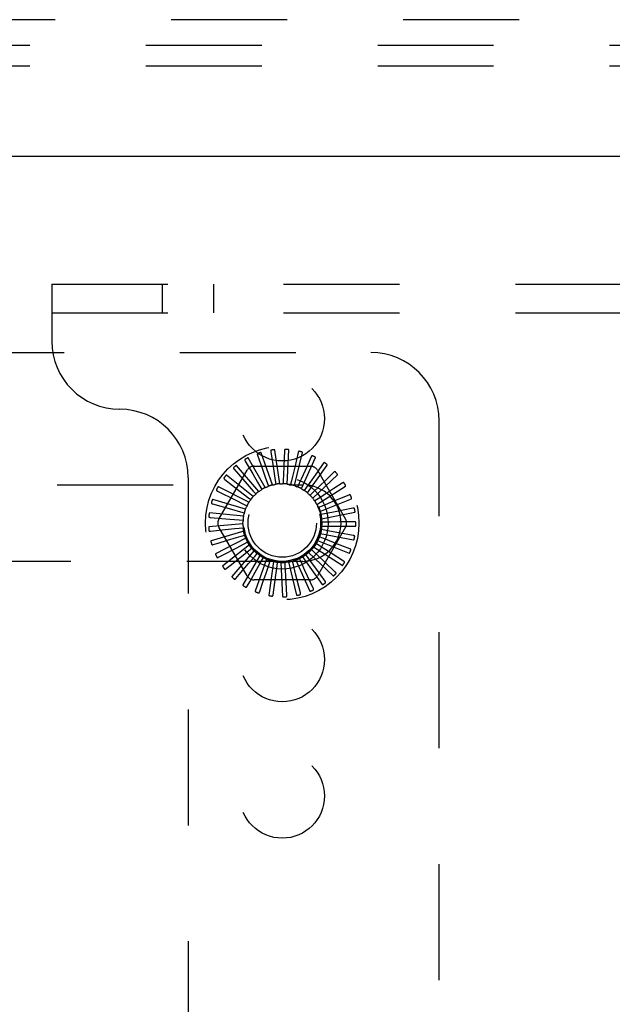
# Model space of a CAD drawing. Header units: inches. Extents: x 0 to 77.3, y 0 to 50.
# Tile 41 of 56: x 57.1 to 59.3, y 42.1 to 45.7. Entities that reach past the tile are written whole.
import ezdxf

# ---------------------------------------------------------------- set-up
doc = ezdxf.new("R2010")
doc.units = ezdxf.units.IN
doc.header["$LTSCALE"] = 4.25
doc.header["$MEASUREMENT"] = 0
doc.linetypes.add('HIDDEN', pattern=[0.2, 0.1, -0.1])
doc.layers.add('DEFAULT_2', color=8, linetype='HIDDEN')
doc.layers.add('FRONT_COVER', color=7, linetype='CONTINUOUS')

msp = doc.modelspace()

# ---------------------------------------------------------------- linework, layer by layer
at = {"layer": 'DEFAULT_2', "color": 8, "linetype": 'HIDDEN'}
for p, q in [((74.999909, 45.615287), (55.149909, 45.615287)), ((74.999909, 45.540287), (55.149909, 45.540287)), ((57.229909, 44.740287), (57.229909, 44.532287)), ((57.229909, 44.740287), (72.919909, 44.740287)), ((57.636159, 44.636287), (57.636159, 44.740287)), ((57.823659, 44.636287), (57.823659, 44.740287)), ((57.229909, 44.636287), (72.919909, 44.636287)), ((55.149909, 44.490287), (58.399909, 44.490287)), ((58.649909, 40.490287), (58.649909, 44.240287)), ((58.012909, 43.995535), (57.950424, 44.103761)), ((57.98428, 44.113875), (58.002503, 44.062409)), ((58.038679, 44.004914), (57.997805, 44.12301)), ((58.032963, 44.126534), (58.041117, 44.07255)), ((58.065758, 44.009248), (58.047973, 44.132945)), ((58.083162, 44.129751), (58.080952, 44.0752)), ((58.093168, 44.008378), (58.099114, 44.133205)), ((58.119918, 44.002337), (58.149381, 44.123783)), ((58.133063, 44.12341), (58.120569, 44.070263)), ((58.145042, 43.991342), (58.196956, 44.105018)), ((58.180862, 44.10774), (58.158536, 44.057917)), ((57.98938, 43.981447), (57.907543, 44.075892)), ((57.938872, 44.092231), (57.966506, 44.045144)), ((57.971467, 44.073621), (58.178351, 44.073621)), ((58.16763, 43.975791), (58.240119, 44.077588)), ((58.224832, 44.083306), (58.20373, 44.053218)), ((57.729909, 44.032287), (57.729909, 40.698287)), ((57.842766, 43.879871), (57.946208, 44.059037)), ((57.968942, 43.963162), (57.87071, 44.040412)), ((57.898381, 44.062384), (57.945978, 44.008231)), ((58.20373, 44.053218), (58.183427, 44.024284)), ((58.186868, 43.956247), (58.277312, 44.042485)), ((58.20361, 44.059037), (58.307052, 43.879871)), ((58.263383, 44.050993), (58.236968, 44.025443)), ((55.549909, 44.005787), (58.149909, 44.005787)), ((57.952334, 43.941339), (57.841257, 43.998603)), ((57.86427, 44.025414), (57.921256, 43.981248)), ((57.945978, 44.008231), (57.968409, 43.982687)), ((57.992552, 44.000721), (57.999749, 43.988411)), ((58.019671, 44.013859), (58.024409, 44.00041)), ((58.048787, 44.021628), (58.050894, 44.007525)), ((58.078847, 44.023746), (58.078246, 44.0095)), ((58.108764, 44.020138), (58.105478, 44.006262)), ((58.137458, 44.010932), (58.131606, 43.997929)), ((58.163891, 43.996463), (58.155684, 43.984802)), ((58.183427, 44.024284), (58.163891, 43.996463)), ((58.211556, 44.000873), (58.187108, 43.977252)), ((58.202059, 43.933414), (58.307189, 44.000978)), ((58.236968, 44.025443), (58.211556, 44.000873)), ((58.295122, 44.011968), (58.264349, 43.991879)), ((57.837773, 43.982657), (57.902087, 43.950073)), ((57.921256, 43.981248), (57.948116, 43.96041)), ((57.948116, 43.96041), (57.959373, 43.951657)), ((57.968409, 43.982687), (57.977806, 43.971962)), ((58.187108, 43.977252), (58.176842, 43.967356)), ((58.234747, 43.972562), (58.20627, 43.953995)), ((58.264349, 43.991879), (58.234747, 43.972562)), ((58.318902, 43.967642), (58.284883, 43.953739)), ((57.819845, 43.935658), (57.889164, 43.915834)), ((57.940156, 43.916767), (57.82025, 43.951974)), ((57.902087, 43.950073), (57.932405, 43.934695)), ((57.932405, 43.934695), (57.945115, 43.928231)), ((58.20627, 43.953995), (58.194317, 43.94622)), ((58.220684, 43.927532), (58.207476, 43.922159)), ((58.212654, 43.90812), (58.328671, 43.954566)), ((58.25216, 43.940374), (58.220684, 43.927532)), ((58.284883, 43.953739), (58.25216, 43.940374)), ((57.932849, 43.890334), (57.808446, 43.902213)), ((57.811137, 43.886115), (57.882955, 43.879768)), ((57.889164, 43.915834), (57.921845, 43.906472)), ((57.921845, 43.906472), (57.935548, 43.90253)), ((58.22983, 43.898819), (58.215843, 43.896043)), ((58.218271, 43.881278), (58.340981, 43.904928)), ((58.263167, 43.905472), (58.22983, 43.898819)), ((58.333864, 43.919616), (58.263167, 43.905472)), ((57.930676, 43.862997), (57.806273, 43.851118)), ((57.946208, 43.671537), (57.842766, 43.850704)), ((57.882955, 43.879768), (57.916816, 43.87676)), ((57.916816, 43.87676), (57.931018, 43.875483)), ((58.307052, 43.850704), (58.20361, 43.671537)), ((58.218706, 43.853857), (58.343675, 43.853857)), ((58.233376, 43.868894), (58.219117, 43.868815)), ((58.339466, 43.869627), (58.284871, 43.869238)), ((57.811962, 43.835819), (57.866273, 43.841396)), ((57.933716, 43.835742), (57.813809, 43.800534)), ((57.917502, 43.846634), (57.931689, 43.848067)), ((57.923877, 43.817181), (57.937536, 43.821274)), ((58.223365, 43.809739), (58.210098, 43.814966)), ((58.213945, 43.82685), (58.336655, 43.803199)), ((58.231195, 43.838838), (58.217179, 43.84146)), ((58.335506, 43.819481), (58.281825, 43.829431)), ((57.822291, 43.786589), (57.840052, 43.791943)), ((57.941859, 43.809555), (57.830782, 43.752291)), ((57.840052, 43.791943), (57.874565, 43.802343)), ((57.954811, 43.785382), (57.856579, 43.708131)), ((57.905598, 43.773691), (57.93571, 43.789468)), ((57.93571, 43.789468), (57.948348, 43.796071)), ((57.95066, 43.793552), (57.950779, 43.793311)), ((58.1897, 43.777929), (58.29483, 43.710366)), ((58.21017, 43.782647), (58.198132, 43.790291)), ((58.204158, 43.801232), (58.320175, 43.754785)), ((58.322128, 43.77099), (58.2713, 43.79092)), ((57.84175, 43.740203), (57.858176, 43.748822)), ((57.858176, 43.748822), (57.905598, 43.773691)), ((57.884134, 43.70991), (57.925992, 43.743304)), ((57.972103, 43.764097), (57.890266, 43.669652)), ((57.925992, 43.743304), (57.952575, 43.764494)), ((57.993111, 43.74647), (57.930627, 43.638244)), ((57.951768, 43.717326), (57.973861, 43.743164)), ((57.952575, 43.764494), (57.963735, 43.77337)), ((57.973861, 43.743164), (57.983139, 43.753992)), ((58.149009, 43.741523), (58.221498, 43.639726)), ((58.169767, 43.738296), (58.161432, 43.749865)), ((58.171092, 43.757783), (58.261537, 43.671545)), ((58.192086, 43.758542), (58.181712, 43.768326)), ((58.299815, 43.725908), (58.253677, 43.755097)), ((58.149909, 43.724787), (55.549909, 43.724787)), ((57.869635, 43.698338), (57.884134, 43.70991)), ((57.916987, 43.676613), (57.951768, 43.717326)), ((58.017076, 43.733137), (57.976203, 43.615041)), ((57.981996, 43.696695), (57.998799, 43.726247)), ((57.998799, 43.726247), (58.00586, 43.738635)), ((58.015581, 43.682158), (58.026487, 43.714356)), ((58.043131, 43.72458), (58.025346, 43.600883)), ((58.026487, 43.714356), (58.031077, 43.727857)), ((58.051311, 43.674239), (58.055926, 43.70792)), ((58.055926, 43.70792), (58.057878, 43.722045)), ((58.070334, 43.721109), (58.07628, 43.596281)), ((58.086051, 43.707171), (58.085295, 43.72141)), ((58.087893, 43.673226), (58.086051, 43.707171)), ((58.097703, 43.722848), (58.127165, 43.601402)), ((58.115774, 43.712137), (58.112336, 43.725976)), ((58.124006, 43.679154), (58.115774, 43.712137)), ((58.124247, 43.729736), (58.176161, 43.61606)), ((58.144019, 43.722639), (58.138024, 43.735577)), ((58.158345, 43.691809), (58.144019, 43.722639)), ((58.269373, 43.685863), (58.229592, 43.723256)), ((57.90494, 43.662506), (57.916987, 43.676613)), ((57.955548, 43.650136), (57.981996, 43.696695)), ((58.004253, 43.648676), (58.015581, 43.682158)), ((58.041554, 43.602805), (58.051311, 43.674239)), ((58.091832, 43.601236), (58.087893, 43.673226)), ((58.141498, 43.609211), (58.124006, 43.679154)), ((58.188757, 43.62644), (58.158345, 43.691809)), ((58.231902, 43.652303), (58.199918, 43.696549)), ((57.946389, 43.634004), (57.955548, 43.650136)), ((58.178351, 43.656954), (57.971467, 43.656954)), ((57.992482, 43.613861), (58.004253, 43.648676))]:
    msp.add_line(p, q, dxfattribs=at)
for points in [[(57.950424, 44.103761), (57.950311, 44.103892), (57.950173, 44.103989), (57.950007, 44.104049), (57.949821, 44.104081), (57.949624, 44.10409), (57.949416, 44.10408), (57.949203, 44.104055), (57.948981, 44.104015), (57.948753, 44.103963), (57.948518, 44.1039), (57.948276, 44.103826), (57.948029, 44.103743), (57.947777, 44.103651), (57.947519, 44.103549), (57.947254, 44.103439), (57.946981, 44.103319), (57.9467, 44.103188), (57.946409, 44.103047), (57.946109, 44.102893), (57.9458, 44.102727)], [(57.984961, 44.12015), (57.984542, 44.119954), (57.984193, 44.1197), (57.983915, 44.119382), (57.983704, 44.119017), (57.983561, 44.118617), (57.983478, 44.118183), (57.983448, 44.117716), (57.983466, 44.117221), (57.983526, 44.116704), (57.983623, 44.116166), (57.983749, 44.115614), (57.983903, 44.115046), (57.984079, 44.114467), (57.98428, 44.113875)], [(57.997805, 44.12301), (57.997719, 44.12316), (57.997602, 44.123281), (57.99745, 44.123372), (57.997274, 44.123439), (57.997082, 44.123485), (57.996876, 44.123515), (57.996661, 44.12353), (57.996437, 44.123533), (57.996202, 44.123525), (57.99596, 44.123508), (57.995709, 44.123481), (57.99545, 44.123446), (57.995185, 44.123403), (57.994912, 44.123352), (57.994631, 44.123294), (57.994341, 44.123228), (57.994034, 44.123151), (57.993728, 44.123069), (57.993435, 44.122985), (57.993151, 44.122896)], [(58.034819, 44.132567), (58.034371, 44.132454), (58.033981, 44.132271), (58.033647, 44.132011), (58.033371, 44.131692), (58.033155, 44.131327), (58.032991, 44.130916), (58.032873, 44.130463), (58.032797, 44.129974), (58.032759, 44.129454), (58.032752, 44.128909), (58.032771, 44.128342), (58.032815, 44.127756), (58.032878, 44.127154), (58.032963, 44.126534)], [(58.047973, 44.132945), (58.047917, 44.133108), (58.047824, 44.13325), (58.047693, 44.133367), (58.047532, 44.133466), (58.047353, 44.133548), (58.047156, 44.133616), (58.046948, 44.133672), (58.046728, 44.133717), (58.046497, 44.133754), (58.046255, 44.133783), (58.046003, 44.133804), (58.045743, 44.133818), (58.045475, 44.133826), (58.045197, 44.133828), (58.04491, 44.133824), (58.044612, 44.133814), (58.044302, 44.133798), (58.04398, 44.133774), (58.043644, 44.133743), (58.043295, 44.133704)], [(58.086128, 44.135324), (58.085666, 44.135298), (58.085247, 44.135191), (58.084871, 44.135), (58.084539, 44.134739), (58.084258, 44.134421), (58.084019, 44.134049), (58.083818, 44.133626), (58.083651, 44.13316), (58.083514, 44.132658), (58.083404, 44.132123), (58.083316, 44.131563), (58.083248, 44.130979), (58.083196, 44.130376), (58.083162, 44.129751)], [(58.099114, 44.133205), (58.09909, 44.133377), (58.099026, 44.133533), (58.098919, 44.133674), (58.09878, 44.133801), (58.098619, 44.133915), (58.098439, 44.134019), (58.098245, 44.134113), (58.098038, 44.134199), (58.097818, 44.134279), (58.097586, 44.134353), (58.097343, 44.134422), (58.09709, 44.134485), (58.096828, 44.134544), (58.096556, 44.134598), (58.096273, 44.134649), (58.095979, 44.134695), (58.095672, 44.134738), (58.095351, 44.134776), (58.095013, 44.134809), (58.094658, 44.134837)], [(58.137029, 44.128321), (58.136571, 44.128383), (58.13614, 44.128357), (58.135734, 44.128241), (58.135359, 44.128047), (58.135023, 44.127788), (58.134718, 44.127468), (58.13444, 44.127091), (58.134188, 44.126665), (58.133959, 44.126197), (58.13375, 44.125693), (58.133557, 44.12516), (58.13338, 44.124599), (58.133215, 44.124017), (58.133063, 44.12341)], [(58.149381, 44.123783), (58.149389, 44.123956), (58.149356, 44.124121), (58.149278, 44.12428), (58.149165, 44.124431), (58.149029, 44.124574), (58.148872, 44.12471), (58.148699, 44.124839), (58.148512, 44.124963), (58.148311, 44.125083), (58.148097, 44.125199), (58.147872, 44.125313), (58.147635, 44.125423), (58.147389, 44.12553), (58.147132, 44.125635), (58.146864, 44.125738), (58.146584, 44.125839), (58.146285, 44.12594), (58.145982, 44.126037), (58.145692, 44.126124), (58.145408, 44.126202)], [(58.185686, 44.111811), (58.185248, 44.111958), (58.18482, 44.112015), (58.184399, 44.111978), (58.183994, 44.111858), (58.183615, 44.111668), (58.183255, 44.111411), (58.182911, 44.111093), (58.182583, 44.110723), (58.182269, 44.110307), (58.181968, 44.109852), (58.181679, 44.109364), (58.181398, 44.108848), (58.181126, 44.108307), (58.180862, 44.10774)], [(58.196956, 44.105018), (58.196997, 44.105186), (58.196995, 44.105354), (58.196948, 44.105525), (58.196867, 44.105694), (58.19676, 44.105861), (58.196631, 44.106024), (58.196486, 44.106183), (58.196326, 44.10634), (58.196151, 44.106497), (58.195963, 44.106651), (58.195763, 44.106805), (58.195552, 44.106958), (58.19533, 44.10711), (58.195098, 44.107262), (58.194854, 44.107414), (58.194598, 44.107566), (58.194329, 44.10772), (58.194045, 44.107874), (58.193746, 44.108029), (58.193432, 44.108185)], [(57.896681, 44.068463), (57.896365, 44.068126), (57.896136, 44.06776), (57.895995, 44.067362), (57.895936, 44.066944), (57.895951, 44.06652), (57.896036, 44.066086), (57.896182, 44.065641), (57.896382, 44.065189), (57.89663, 44.064731), (57.896919, 44.064268), (57.897242, 44.063802), (57.897596, 44.063332), (57.897975, 44.06286), (57.898381, 44.062384)], [(57.907543, 44.075892), (57.907407, 44.075999), (57.907253, 44.076069), (57.907078, 44.076097), (57.90689, 44.076093), (57.906694, 44.076065), (57.906492, 44.076015), (57.906287, 44.07595), (57.906077, 44.075869), (57.905863, 44.075775), (57.905644, 44.075668), (57.905421, 44.07555), (57.905194, 44.075422), (57.904964, 44.075283), (57.904729, 44.075135), (57.90449, 44.074976), (57.904245, 44.074807), (57.903994, 44.074626), (57.903735, 44.074432), (57.903468, 44.074222), (57.903192, 44.073999)], [(57.938354, 44.098522), (57.937979, 44.09825), (57.937685, 44.097934), (57.937471, 44.09757), (57.937334, 44.097171), (57.937269, 44.096751), (57.93727, 44.096309), (57.937329, 44.095845), (57.93744, 44.095362), (57.937597, 44.094865), (57.937793, 44.094356), (57.938022, 44.093838), (57.938281, 44.09331), (57.938563, 44.092774), (57.938872, 44.092231)], [(58.041117, 44.07255), (58.046284, 44.03827), (58.048787, 44.021628)], [(58.080952, 44.0752), (58.079538, 44.040561), (58.078847, 44.023746)], [(58.120569, 44.070263), (58.112625, 44.036517), (58.108764, 44.020138)], [(58.230339, 44.086391), (58.229937, 44.086619), (58.229527, 44.086756), (58.229107, 44.086798), (58.228687, 44.086758), (58.228279, 44.086642), (58.227876, 44.086458), (58.227479, 44.086212), (58.227086, 44.08591), (58.226699, 44.085561), (58.226318, 44.085171), (58.225941, 44.084747), (58.225568, 44.084293), (58.225198, 44.083813), (58.224832, 44.083306)], [(58.240119, 44.077588), (58.240191, 44.077745), (58.240222, 44.077911), (58.240208, 44.078087), (58.24016, 44.078269), (58.240087, 44.078453), (58.239991, 44.078637), (58.239879, 44.078821), (58.239751, 44.079006), (58.239609, 44.079192), (58.239454, 44.07938), (58.239287, 44.079569), (58.239108, 44.079759), (58.23892, 44.07995), (58.23872, 44.080143), (58.238509, 44.080338), (58.238287, 44.080536), (58.238047, 44.080741), (58.237802, 44.080944), (58.237563, 44.081133), (58.237327, 44.081313)], [(57.861451, 44.031062), (57.861204, 44.030671), (57.861048, 44.030268), (57.860986, 44.029851), (57.861006, 44.029429), (57.861102, 44.029016), (57.861267, 44.028605), (57.861494, 44.028196), (57.861777, 44.02779), (57.862107, 44.027387), (57.862479, 44.026987), (57.862884, 44.026591), (57.86332, 44.026197), (57.863781, 44.025804), (57.86427, 44.025414)], [(57.87071, 44.040412), (57.870556, 44.040492), (57.870392, 44.04053), (57.870215, 44.040525), (57.870031, 44.040485), (57.869844, 44.040421), (57.869655, 44.040334), (57.869466, 44.040231), (57.869276, 44.040112), (57.869083, 44.039979), (57.868888, 44.039833), (57.868691, 44.039675), (57.868493, 44.039506), (57.868293, 44.039326), (57.868091, 44.039136), (57.867886, 44.038935), (57.867677, 44.038722), (57.867461, 44.038492), (57.867247, 44.038257), (57.867048, 44.038029), (57.866858, 44.037802)], [(57.966506, 44.045144), (57.984043, 44.015239), (57.992552, 44.000721)], [(58.002503, 44.062409), (58.014064, 44.029726), (58.019671, 44.013859)], [(58.158536, 44.057917), (58.144349, 44.026285), (58.137458, 44.010932)], [(58.269374, 44.052981), (58.269022, 44.05328), (58.268646, 44.053492), (58.268242, 44.053613), (58.267822, 44.053653), (58.267399, 44.053617), (58.266969, 44.053512), (58.266532, 44.053345), (58.266089, 44.053123), (58.265644, 44.052854), (58.265195, 44.052543), (58.264745, 44.052198), (58.264293, 44.051823), (58.263839, 44.051422), (58.263383, 44.050993)], [(58.277312, 44.042485), (58.277412, 44.042626), (58.277474, 44.042783), (58.277494, 44.042959), (58.277481, 44.043146), (58.277444, 44.04334), (58.277385, 44.04354), (58.27731, 44.043742), (58.277219, 44.043947), (58.277115, 44.044157), (58.276998, 44.044371), (58.276869, 44.044588), (58.27673, 44.044808), (58.276581, 44.045032), (58.276421, 44.045259), (58.276252, 44.04549), (58.27607, 44.045727), (58.275878, 44.04597), (58.275672, 44.046219), (58.275451, 44.046474), (58.275216, 44.046737)], [(57.841257, 43.998603), (57.841091, 43.998651), (57.840923, 43.998658), (57.84075, 43.998619), (57.840577, 43.998546), (57.840406, 43.998447), (57.840237, 43.998326), (57.84007, 43.998189), (57.839906, 43.998036), (57.839742, 43.997869), (57.839578, 43.997689), (57.839415, 43.997497), (57.839252, 43.997293), (57.83909, 43.997079), (57.838927, 43.996854), (57.838764, 43.996618), (57.838599, 43.996369), (57.838433, 43.996107), (57.838265, 43.995831), (57.838096, 43.99554), (57.837925, 43.995232)], [(58.012909, 43.995535), (58.015001, 43.996299), (58.017103, 43.997031), (58.019212, 43.99773), (58.02133, 43.998397)], [(58.024409, 44.00041), (58.023983, 43.999958), (58.023518, 43.99955), (58.023009, 43.999183), (58.022469, 43.998865), (58.021911, 43.998604), (58.02133, 43.998397)], [(58.038679, 44.004914), (58.040878, 44.005269), (58.04308, 44.00559), (58.045284, 44.005877), (58.04749, 44.006131)], [(58.050894, 44.007525), (58.05039, 44.007162), (58.049856, 44.006849), (58.049287, 44.006585), (58.048696, 44.006375), (58.048099, 44.006225), (58.04749, 44.006131)], [(58.065758, 44.009248), (58.067985, 44.00918), (58.070208, 44.009078), (58.072426, 44.008943), (58.07464, 44.008775)], [(58.078246, 44.0095), (58.077683, 44.009238), (58.077099, 44.009032), (58.07649, 44.008881), (58.075871, 44.008787), (58.075256, 44.008751), (58.07464, 44.008775)], [(58.093168, 44.008378), (58.095342, 44.00789), (58.097505, 44.00737), (58.099658, 44.006817), (58.1018, 44.006233)], [(58.105478, 44.006262), (58.104876, 44.006112), (58.104264, 44.00602), (58.103637, 44.005987), (58.103011, 44.006011), (58.102401, 44.006093), (58.1018, 44.006233)], [(58.119918, 44.002337), (58.12196, 44.001446), (58.123986, 44.000526), (58.125995, 43.999576), (58.127988, 43.998596)], [(58.131606, 43.997929), (58.130985, 43.997896), (58.130367, 43.997921), (58.129746, 43.998007), (58.129135, 43.99815), (58.128552, 43.998346), (58.127988, 43.998596)], [(58.301382, 44.012785), (58.301093, 44.013146), (58.300763, 44.013426), (58.300389, 44.013621), (58.299984, 44.01374), (58.299562, 44.013785), (58.29912, 44.013763), (58.298659, 44.013682), (58.298183, 44.013548), (58.297694, 44.013367), (58.297194, 44.013147), (58.296687, 44.012894), (58.296172, 44.012611), (58.295651, 44.012303), (58.295122, 44.011968)], [(58.307189, 44.000978), (58.307314, 44.001097), (58.307405, 44.00124), (58.307457, 44.001408), (58.30748, 44.001595), (58.30748, 44.001793), (58.30746, 44.002), (58.307425, 44.002212), (58.307374, 44.002431), (58.307312, 44.002657), (58.307237, 44.002889), (58.307153, 44.003126), (58.307057, 44.003369), (58.306953, 44.003617), (58.30684, 44.00387), (58.306717, 44.00413), (58.306584, 44.004396), (58.30644, 44.004671), (58.306285, 44.004954), (58.306116, 44.005248), (58.305934, 44.005552)], [(57.833935, 43.987669), (57.833767, 43.987238), (57.83369, 43.986814), (57.833708, 43.986392), (57.833807, 43.985982), (57.83398, 43.985594), (57.834219, 43.985222), (57.83452, 43.984863), (57.834874, 43.984518), (57.835275, 43.984185), (57.835716, 43.983862), (57.836188, 43.98355), (57.836691, 43.983245), (57.837219, 43.982948), (57.837773, 43.982657)], [(57.968942, 43.963162), (57.970601, 43.964649), (57.972279, 43.96611), (57.973978, 43.967543), (57.975696, 43.968949)], [(57.977806, 43.971962), (57.977579, 43.971384), (57.977299, 43.970832), (57.976962, 43.970302), (57.976579, 43.969807), (57.976159, 43.969357), (57.975697, 43.968949)], [(57.98938, 43.981447), (57.99129, 43.982594), (57.993215, 43.98371), (57.995154, 43.984796), (57.997107, 43.985851)], [(57.999749, 43.988411), (57.999417, 43.987886), (57.999037, 43.987398), (57.998607, 43.986941), (57.998137, 43.986527), (57.997638, 43.986165), (57.997107, 43.985851)], [(58.145042, 43.991342), (58.146878, 43.990081), (58.148693, 43.988794), (58.150487, 43.987481), (58.152258, 43.986142)], [(58.155684, 43.984802), (58.155068, 43.984887), (58.154466, 43.985029), (58.153872, 43.985231), (58.1533, 43.985486), (58.152764, 43.985789), (58.152258, 43.986142)], [(58.16763, 43.975791), (58.169195, 43.974205), (58.170734, 43.972598), (58.172246, 43.970969), (58.173732, 43.96932)], [(58.176842, 43.967356), (58.176254, 43.967555), (58.17569, 43.967809), (58.175145, 43.968119), (58.174631, 43.968479), (58.174162, 43.968877), (58.173732, 43.96932)], [(58.325203, 43.96726), (58.324988, 43.967669), (58.324717, 43.968005), (58.324387, 43.968268), (58.324011, 43.968461), (58.323605, 43.968585), (58.323168, 43.968648), (58.3227, 43.968655), (58.322206, 43.968614), (58.321692, 43.968529), (58.32116, 43.968407), (58.320614, 43.968255), (58.320055, 43.968074), (58.319485, 43.96787), (58.318902, 43.967642)], [(58.328671, 43.954566), (58.328817, 43.95466), (58.328932, 43.954783), (58.329016, 43.954938), (58.329074, 43.955117), (58.329111, 43.955311), (58.329131, 43.955519), (58.329136, 43.955734), (58.329128, 43.955958), (58.329109, 43.956192), (58.32908, 43.956434), (58.329042, 43.956683), (58.328994, 43.95694), (58.328939, 43.957202), (58.328875, 43.957472), (58.328804, 43.957751), (58.328724, 43.958038), (58.328633, 43.95834), (58.328536, 43.958642), (58.328438, 43.958929), (58.328337, 43.959207)], [(57.815129, 43.939853), (57.815046, 43.939398), (57.81505, 43.938967), (57.815147, 43.938555), (57.815323, 43.938172), (57.815566, 43.937824), (57.815871, 43.937504), (57.816234, 43.937208), (57.816648, 43.936936), (57.817104, 43.936685), (57.817598, 43.936452), (57.818121, 43.936234), (57.818672, 43.936031), (57.819247, 43.935838), (57.819845, 43.935658)], [(57.82025, 43.951974), (57.820077, 43.951991), (57.81991, 43.951966), (57.819748, 43.951895), (57.819592, 43.95179), (57.819443, 43.951661), (57.8193, 43.95151), (57.819162, 43.951344), (57.81903, 43.951163), (57.8189, 43.950968), (57.818774, 43.95076), (57.81865, 43.95054), (57.818528, 43.950309), (57.818409, 43.950068), (57.818292, 43.949816), (57.818177, 43.949554), (57.818063, 43.949278), (57.817947, 43.948985), (57.817836, 43.948687), (57.817735, 43.9484), (57.817643, 43.948118)], [(57.940156, 43.916767), (57.941143, 43.918764), (57.942159, 43.920744), (57.943203, 43.922706), (57.944276, 43.92465)], [(57.945115, 43.928231), (57.945119, 43.92761), (57.945064, 43.926994), (57.944948, 43.926377), (57.944777, 43.925774), (57.944553, 43.9252), (57.944276, 43.92465)], [(57.952334, 43.941339), (57.953681, 43.943113), (57.955053, 43.944865), (57.95645, 43.946593), (57.957871, 43.948299)], [(57.959373, 43.951657), (57.959259, 43.951047), (57.959088, 43.950452), (57.958858, 43.949868), (57.958576, 43.949309), (57.958248, 43.948788), (57.957871, 43.948299)], [(58.186868, 43.956247), (58.188103, 43.954395), (58.189309, 43.952527), (58.190486, 43.950641), (58.191634, 43.948737)], [(58.194317, 43.94622), (58.193777, 43.946527), (58.193271, 43.946883), (58.192794, 43.947291), (58.192358, 43.947741), (58.191973, 43.948222), (58.191635, 43.948737)], [(58.202059, 43.933414), (58.202922, 43.93136), (58.203753, 43.929297), (58.204552, 43.927223), (58.205318, 43.925139)], [(58.207476, 43.922159), (58.207004, 43.922563), (58.206574, 43.923008), (58.206183, 43.9235), (58.20584, 43.924024), (58.205553, 43.924568), (58.205318, 43.925139)], [(57.805712, 43.889343), (57.805716, 43.88888), (57.805802, 43.888456), (57.805975, 43.888071), (57.806221, 43.887728), (57.806525, 43.887432), (57.806885, 43.887175), (57.807298, 43.886954), (57.807755, 43.886765), (57.808251, 43.886605), (57.80878, 43.886469), (57.809335, 43.886355), (57.809915, 43.886259), (57.810515, 43.886179), (57.811137, 43.886115)], [(57.808446, 43.902213), (57.808274, 43.902197), (57.808115, 43.902141), (57.807969, 43.902041), (57.807835, 43.901908), (57.807713, 43.901753), (57.807601, 43.901578), (57.807498, 43.901389), (57.807402, 43.901185), (57.807311, 43.900969), (57.807227, 43.900741), (57.807146, 43.900502), (57.807071, 43.900252), (57.807, 43.899993), (57.806933, 43.899724), (57.806869, 43.899444), (57.806809, 43.899152), (57.806751, 43.898847), (57.806698, 43.898529), (57.80665, 43.898196), (57.806605, 43.897848)], [(57.932849, 43.890334), (57.93344, 43.892482), (57.934063, 43.894619), (57.934717, 43.896743), (57.935403, 43.898854)], [(57.935548, 43.90253), (57.93567, 43.901921), (57.935732, 43.901305), (57.935736, 43.900678), (57.935681, 43.900054), (57.93557, 43.899448), (57.935403, 43.898855)], [(58.212654, 43.90812), (58.213113, 43.90594), (58.213538, 43.903756), (58.21393, 43.901568), (58.214288, 43.899377)], [(58.215843, 43.896043), (58.215456, 43.896529), (58.215118, 43.897048), (58.214828, 43.897604), (58.21459, 43.898183), (58.214411, 43.898773), (58.214288, 43.899377)], [(58.339978, 43.918049), (58.339844, 43.918491), (58.339642, 43.918873), (58.339368, 43.919193), (58.339036, 43.919454), (58.33866, 43.919652), (58.338242, 43.919797), (58.337784, 43.919893), (58.337292, 43.919945), (58.336771, 43.919959), (58.336226, 43.91994), (58.335661, 43.919894), (58.335077, 43.919822), (58.334479, 43.91973), (58.333864, 43.919616)], [(58.340981, 43.904928), (58.341142, 43.904992), (58.341279, 43.905091), (58.34139, 43.905228), (58.341481, 43.905393), (58.341555, 43.905576), (58.341613, 43.905776), (58.341659, 43.905987), (58.341694, 43.906209), (58.34172, 43.906441), (58.341737, 43.906684), (58.341746, 43.906936), (58.341748, 43.907197), (58.341743, 43.907466), (58.341732, 43.907743), (58.341714, 43.90803), (58.34169, 43.908327), (58.341659, 43.908635), (58.34162, 43.908956), (58.341573, 43.909289), (58.341517, 43.909636)], [(57.806273, 43.851118), (57.806108, 43.85107), (57.805962, 43.850985), (57.805838, 43.850859), (57.805732, 43.850704), (57.805642, 43.850529), (57.805564, 43.850336), (57.805499, 43.850131), (57.805443, 43.849914), (57.805395, 43.849685), (57.805355, 43.849446), (57.805321, 43.849196), (57.805295, 43.848937), (57.805274, 43.84867), (57.805258, 43.848394), (57.805249, 43.848108), (57.805245, 43.847811), (57.805246, 43.847497), (57.805254, 43.84718), (57.805267, 43.846869), (57.805287, 43.846562)], [(57.930676, 43.862997), (57.93085, 43.865218), (57.931057, 43.867433), (57.931297, 43.869643), (57.931571, 43.871846)], [(57.931018, 43.875483), (57.931253, 43.874907), (57.931431, 43.874315), (57.931553, 43.873699), (57.931618, 43.873076), (57.931624, 43.872461), (57.931571, 43.871846)], [(58.218706, 43.853857), (58.218322, 43.851662), (58.217905, 43.849477), (58.217456, 43.8473), (58.216974, 43.845133)], [(58.218271, 43.881278), (58.218309, 43.87905), (58.218313, 43.876825), (58.218284, 43.874603), (58.218221, 43.872383)], [(58.219117, 43.868815), (58.218829, 43.869366), (58.218595, 43.869939), (58.218415, 43.87054), (58.218291, 43.871154), (58.218227, 43.871766), (58.218221, 43.872383)], [(58.284871, 43.869238), (58.250204, 43.869003), (58.233376, 43.868894)], [(58.345173, 43.86693), (58.345125, 43.86739), (58.344999, 43.867803), (58.34479, 43.86817), (58.344514, 43.868489), (58.344183, 43.868755), (58.343799, 43.868975), (58.343368, 43.869156), (58.342894, 43.869301), (58.342386, 43.869414), (58.341847, 43.869498), (58.341283, 43.869559), (58.340697, 43.869599), (58.340091, 43.869622), (58.339466, 43.869627)], [(58.343675, 43.853857), (58.343845, 43.853889), (58.343997, 43.85396), (58.344133, 43.854074), (58.344253, 43.854218), (58.34436, 43.854383), (58.344455, 43.854568), (58.34454, 43.854765), (58.344616, 43.854976), (58.344685, 43.855199), (58.344748, 43.855433), (58.344805, 43.855679), (58.344856, 43.855934), (58.344903, 43.856197), (58.344944, 43.856471), (58.344981, 43.856755), (58.345013, 43.85705), (58.345041, 43.857364), (58.345064, 43.857679), (58.34508, 43.857974), (58.345089, 43.858256)], [(57.806024, 43.83796), (57.806116, 43.837508), (57.80628, 43.837109), (57.806524, 43.836764), (57.806829, 43.836472), (57.807184, 43.836239), (57.807586, 43.836056), (57.808033, 43.835917), (57.808518, 43.835818), (57.809035, 43.835754), (57.80958, 43.835721), (57.810147, 43.835714), (57.810735, 43.83573), (57.811339, 43.835764), (57.811962, 43.835819)], [(57.866273, 43.841396), (57.90076, 43.844925), (57.917502, 43.846634)], [(57.874565, 43.802343), (57.907761, 43.812335), (57.923877, 43.817181)], [(57.931689, 43.848067), (57.932028, 43.847547), (57.932315, 43.846998), (57.932551, 43.846417), (57.932733, 43.845818), (57.932855, 43.845214), (57.93292, 43.844601)], [(57.933716, 43.835742), (57.933466, 43.837956), (57.93325, 43.84017), (57.933068, 43.842385), (57.93292, 43.844601)], [(57.937536, 43.821274), (57.937968, 43.820827), (57.938353, 43.820343), (57.938695, 43.819817), (57.938987, 43.819262), (57.939221, 43.818693), (57.939401, 43.818103)], [(57.941859, 43.809555), (57.941195, 43.811681), (57.940564, 43.813815), (57.939966, 43.815956), (57.939401, 43.818103)], [(58.210098, 43.814966), (58.210035, 43.815584), (58.210032, 43.816203), (58.210088, 43.816828), (58.210201, 43.817444), (58.210369, 43.818036), (58.210593, 43.818611)], [(58.213945, 43.82685), (58.213152, 43.824768), (58.212329, 43.8227), (58.211476, 43.820648), (58.210593, 43.818611)], [(58.217179, 43.84146), (58.217, 43.842055), (58.216879, 43.842662), (58.216816, 43.843286), (58.216811, 43.843913), (58.216863, 43.844526), (58.216974, 43.845133)], [(58.281825, 43.829431), (58.24774, 43.835761), (58.231195, 43.838838)], [(58.3406, 43.815753), (58.34064, 43.816213), (58.340595, 43.816643), (58.340459, 43.817043), (58.340247, 43.817408), (58.339973, 43.817731), (58.339638, 43.818021), (58.339249, 43.81828), (58.338811, 43.818512), (58.338333, 43.818719), (58.33782, 43.818904), (58.337278, 43.81907), (58.33671, 43.819221), (58.33612, 43.819358), (58.335506, 43.819481)], [(57.813809, 43.800534), (57.813655, 43.800455), (57.813528, 43.800343), (57.81343, 43.800196), (57.813356, 43.800024), (57.8133, 43.799834), (57.813261, 43.79963), (57.813235, 43.799416), (57.813222, 43.799192), (57.813218, 43.798957), (57.813224, 43.798714), (57.813239, 43.798462), (57.813262, 43.798202), (57.813292, 43.797935), (57.813329, 43.79766), (57.813374, 43.797377), (57.813427, 43.797083), (57.813489, 43.796774), (57.813556, 43.796464), (57.813627, 43.796168), (57.813701, 43.795881)], [(57.816055, 43.787569), (57.81623, 43.787141), (57.816468, 43.78678), (57.816772, 43.786487), (57.817127, 43.786259), (57.817519, 43.786097), (57.817949, 43.785993), (57.818414, 43.785941), (57.818909, 43.785936), (57.819429, 43.785971), (57.81997, 43.786042), (57.820528, 43.786142), (57.821102, 43.786269), (57.821689, 43.786417), (57.822291, 43.786589)], [(57.948348, 43.796071), (57.948819, 43.795743), (57.949257, 43.795376), (57.949666, 43.794967), (57.950039, 43.794524), (57.950369, 43.794053), (57.95066, 43.793552)], [(57.954811, 43.785382), (57.954105, 43.786686), (57.953413, 43.787998), (57.952735, 43.789316), (57.952069, 43.790641), (57.951418, 43.791973), (57.950779, 43.793311)], [(58.1897, 43.777929), (58.18819, 43.77629), (58.186658, 43.774677), (58.185103, 43.773089), (58.183526, 43.771526)], [(58.198132, 43.790291), (58.198187, 43.790909), (58.1983, 43.791518), (58.198474, 43.792121), (58.198702, 43.792704), (58.198979, 43.793254), (58.199307, 43.793776)], [(58.204158, 43.801232), (58.202985, 43.799337), (58.201786, 43.797463), (58.20056, 43.795609), (58.199307, 43.793776)], [(58.253677, 43.755097), (58.224386, 43.773641), (58.21017, 43.782647)], [(58.2713, 43.79092), (58.239029, 43.803586), (58.223365, 43.809739)], [(58.336655, 43.803199), (58.336828, 43.803199), (58.336992, 43.80324), (58.337146, 43.803326), (58.337292, 43.803445), (58.337428, 43.803588), (58.337557, 43.803752), (58.337677, 43.80393), (58.337792, 43.804123), (58.337903, 43.80433), (58.338009, 43.804549), (58.338111, 43.80478), (58.33821, 43.805021), (58.338306, 43.805272), (58.338398, 43.805534), (58.338488, 43.805806), (58.338576, 43.806091), (58.338662, 43.806389), (58.338745, 43.806701), (58.338825, 43.80703), (58.338903, 43.807374)], [(57.830782, 43.752291), (57.830646, 43.752184), (57.830543, 43.752051), (57.830474, 43.751887), (57.830434, 43.751704), (57.830415, 43.751507), (57.830415, 43.751299), (57.83043, 43.751084), (57.830459, 43.750861), (57.8305, 43.750631), (57.830552, 43.750393), (57.830614, 43.750148), (57.830686, 43.749897), (57.830766, 43.749641), (57.830855, 43.749378), (57.830953, 43.749108), (57.83106, 43.74883), (57.831177, 43.748543), (57.831304, 43.748246), (57.831443, 43.747939), (57.831594, 43.747622)], [(57.963735, 43.77337), (57.964301, 43.773116), (57.964839, 43.77281), (57.965352, 43.772449), (57.965829, 43.772042), (57.966258, 43.771601), (57.966644, 43.77112)], [(57.972103, 43.764097), (57.970697, 43.765824), (57.969318, 43.76757), (57.967967, 43.769335), (57.966644, 43.77112)], [(57.983139, 43.753992), (57.983744, 43.753849), (57.98433, 43.75365), (57.984902, 43.753393), (57.985447, 43.753084), (57.985952, 43.752731), (57.986422, 43.752332)], [(57.993111, 43.74647), (57.991403, 43.7479), (57.989718, 43.749354), (57.988058, 43.750831), (57.986422, 43.752332)], [(58.149009, 43.741523), (58.146998, 43.740563), (58.144976, 43.739635), (58.142943, 43.738738), (58.140898, 43.737873)], [(58.161432, 43.749865), (58.161713, 43.750419), (58.162044, 43.750942), (58.162429, 43.751437), (58.162858, 43.751894), (58.163319, 43.752302), (58.163818, 43.752664)], [(58.171092, 43.757783), (58.1693, 43.75646), (58.16749, 43.755166), (58.165663, 43.753901), (58.163818, 43.752664)], [(58.181712, 43.768326), (58.181885, 43.768927), (58.182111, 43.769503), (58.182392, 43.770055), (58.182722, 43.770579), (58.183099, 43.771068), (58.183526, 43.771526)], [(58.229592, 43.723256), (58.20434, 43.747009), (58.192086, 43.758542)], [(58.320175, 43.754785), (58.320345, 43.754753), (58.320513, 43.754762), (58.320681, 43.754817), (58.320847, 43.754906), (58.321008, 43.755021), (58.321165, 43.755157), (58.321317, 43.75531), (58.321466, 43.755478), (58.321614, 43.75566), (58.32176, 43.755855), (58.321904, 43.756062), (58.322047, 43.75628), (58.322188, 43.756508), (58.322328, 43.756748), (58.322468, 43.756998), (58.322608, 43.757262), (58.322749, 43.757538), (58.32289, 43.757828), (58.323031, 43.758136), (58.323173, 43.75846)], [(58.326424, 43.766365), (58.326551, 43.76681), (58.326587, 43.76724), (58.32653, 43.767659), (58.326391, 43.768058), (58.326183, 43.768427), (58.325909, 43.768775), (58.325576, 43.769103), (58.32519, 43.769413), (58.32476, 43.769707), (58.32429, 43.769986), (58.32379, 43.770252), (58.32326, 43.770507), (58.322707, 43.770754), (58.322128, 43.77099)], [(57.835441, 43.739984), (57.835694, 43.739598), (57.835996, 43.739288), (57.83635, 43.739058), (57.836742, 43.738901), (57.837158, 43.738817), (57.8376, 43.738796), (57.838067, 43.738833), (57.838554, 43.738922), (57.839058, 43.739055), (57.839576, 43.739227), (57.840105, 43.739431), (57.840644, 43.739664), (57.841192, 43.73992), (57.84175, 43.740203)], [(57.856579, 43.708131), (57.856465, 43.708001), (57.856389, 43.70785), (57.856353, 43.707677), (57.856347, 43.707489), (57.856366, 43.707292), (57.856406, 43.707088), (57.856461, 43.70688), (57.856532, 43.706667), (57.856616, 43.706448), (57.856712, 43.706224), (57.856819, 43.705996), (57.856937, 43.705763), (57.857064, 43.705527), (57.857201, 43.705285), (57.857348, 43.705039), (57.857506, 43.704786), (57.857678, 43.704522), (57.857856, 43.704259), (57.858032, 43.70401), (57.858208, 43.703771)], [(58.00586, 43.738635), (58.006481, 43.73861), (58.007094, 43.738525), (58.007705, 43.738381), (58.008298, 43.738181), (58.008861, 43.73793), (58.009398, 43.737627)], [(58.017076, 43.733137), (58.015128, 43.734218), (58.013198, 43.735326), (58.011289, 43.736463), (58.009398, 43.737627)], [(58.031077, 43.727857), (58.031692, 43.727949), (58.032309, 43.727982), (58.032936, 43.727956), (58.033557, 43.727872), (58.034157, 43.727732), (58.034742, 43.727536)], [(58.043131, 43.72458), (58.041013, 43.725273), (58.038909, 43.725996), (58.036818, 43.726751), (58.034742, 43.727536)], [(58.057878, 43.722045), (58.058464, 43.722252), (58.059064, 43.722401), (58.059685, 43.722494), (58.06031, 43.722529), (58.060926, 43.722506), (58.061537, 43.722424)], [(58.070334, 43.721109), (58.068123, 43.721388), (58.06592, 43.7217), (58.063725, 43.722046), (58.061537, 43.722424)], [(58.085295, 43.72141), (58.085831, 43.721724), (58.086392, 43.721985), (58.086984, 43.722193), (58.087591, 43.722346), (58.0882, 43.722439), (58.088816, 43.722475)], [(58.097703, 43.722848), (58.095479, 43.722704), (58.093257, 43.722594), (58.091036, 43.722518), (58.088816, 43.722475)], [(58.112336, 43.725976), (58.112803, 43.726386), (58.113305, 43.726748), (58.113846, 43.727064), (58.114414, 43.727329), (58.114994, 43.727536), (58.115592, 43.727688)], [(58.124247, 43.729736), (58.122091, 43.729174), (58.11993, 43.728645), (58.117764, 43.72815), (58.115592, 43.727688)], [(58.138024, 43.735577), (58.138405, 43.736067), (58.13883, 43.736518), (58.139302, 43.736931), (58.139809, 43.737299), (58.140339, 43.737612), (58.140898, 43.737873)], [(58.199918, 43.696549), (58.179617, 43.724651), (58.169767, 43.738296)], [(58.29483, 43.710366), (58.29499, 43.710301), (58.295158, 43.710278), (58.295333, 43.710301), (58.295513, 43.710357), (58.295692, 43.710439), (58.295872, 43.710543), (58.296051, 43.710664), (58.296229, 43.710801), (58.296408, 43.710951), (58.296588, 43.711115), (58.296769, 43.711291), (58.296951, 43.711479), (58.297133, 43.711676), (58.297316, 43.711885), (58.297501, 43.712104), (58.297688, 43.712336), (58.297882, 43.712586), (58.298072, 43.71284), (58.298249, 43.713087), (58.298417, 43.71333)], [(58.303158, 43.720554), (58.303366, 43.720966), (58.303484, 43.721382), (58.303506, 43.721804), (58.303446, 43.722221), (58.303311, 43.722624), (58.303108, 43.723017), (58.302843, 43.723402), (58.302523, 43.72378), (58.302156, 43.72415), (58.301748, 43.724512), (58.301307, 43.724868), (58.300835, 43.725219), (58.300338, 43.725566), (58.299815, 43.725908)], [(57.863482, 43.696929), (57.863804, 43.696597), (57.864159, 43.696351), (57.86455, 43.696191), (57.864964, 43.696112), (57.865389, 43.696108), (57.865826, 43.696171), (57.866277, 43.696296), (57.866739, 43.696474), (57.867208, 43.6967), (57.867685, 43.696967), (57.868165, 43.697267), (57.868651, 43.697598), (57.869141, 43.697955), (57.869635, 43.698338)], [(57.890266, 43.669652), (57.890179, 43.669502), (57.890133, 43.66934), (57.89013, 43.669163), (57.890161, 43.668978), (57.890216, 43.668788), (57.890294, 43.668595), (57.890388, 43.668401), (57.890498, 43.668205), (57.890621, 43.668006), (57.890758, 43.667805), (57.890906, 43.667601), (57.891066, 43.667395), (57.891236, 43.667186), (57.891416, 43.666975), (57.891607, 43.666761), (57.89181, 43.666543), (57.892025, 43.666319), (57.892254, 43.666091), (57.892498, 43.665858), (57.892756, 43.665619)], [(58.261537, 43.671545), (58.261682, 43.671451), (58.261842, 43.671397), (58.262018, 43.671386), (58.262205, 43.671407), (58.262397, 43.671454), (58.262594, 43.671522), (58.262792, 43.671607), (58.262993, 43.671707), (58.263197, 43.671821), (58.263405, 43.671948), (58.263616, 43.672087), (58.26383, 43.672237), (58.264046, 43.672396), (58.264265, 43.672566), (58.264488, 43.672747), (58.264716, 43.672939), (58.264949, 43.673143), (58.265188, 43.673361), (58.265432, 43.673593), (58.265682, 43.673839)], [(58.271642, 43.679972), (58.271925, 43.680338), (58.272119, 43.680724), (58.272221, 43.681134), (58.27224, 43.681556), (58.272184, 43.681976), (58.272059, 43.682401), (58.271872, 43.682829), (58.271629, 43.683261), (58.271339, 43.683693), (58.271007, 43.684127), (58.270641, 43.68456), (58.270244, 43.684994), (58.269822, 43.685428), (58.269373, 43.685863)], [(57.899165, 43.659959), (57.899543, 43.659695), (57.899937, 43.659519), (57.900351, 43.659437), (57.900773, 43.659437), (57.901191, 43.659513), (57.901609, 43.659658), (57.902029, 43.659865), (57.902448, 43.660128), (57.902866, 43.660439), (57.903284, 43.660791), (57.903699, 43.661177), (57.904114, 43.661594), (57.904527, 43.662036), (57.90494, 43.662506)], [(57.930627, 43.638244), (57.93057, 43.63808), (57.930555, 43.637912), (57.930586, 43.637738), (57.930651, 43.637561), (57.930741, 43.637386), (57.930854, 43.637211), (57.930983, 43.637039), (57.931128, 43.636867), (57.931287, 43.636695), (57.93146, 43.636523), (57.931644, 43.636351), (57.93184, 43.636178), (57.932046, 43.636006), (57.932263, 43.635833), (57.932491, 43.635659), (57.932731, 43.635483), (57.932985, 43.635304), (57.933253, 43.635123), (57.933537, 43.63494), (57.933838, 43.634753)], [(57.9412, 43.630409), (57.941622, 43.630221), (57.942042, 43.630124), (57.942465, 43.630122), (57.942879, 43.630202), (57.943275, 43.630355), (57.943657, 43.630577), (57.94403, 43.63086), (57.944392, 43.631198), (57.944744, 43.631582), (57.945087, 43.632007), (57.945422, 43.632464), (57.94575, 43.632952), (57.946072, 43.633465), (57.946389, 43.634004)], [(58.221498, 43.639726), (58.221623, 43.639607), (58.22177, 43.639524), (58.221941, 43.639479), (58.222129, 43.639465), (58.222326, 43.639474), (58.222532, 43.639504), (58.222742, 43.63955), (58.222959, 43.63961), (58.223181, 43.639684), (58.223409, 43.639769), (58.223642, 43.639865), (58.223881, 43.639972), (58.224123, 43.640088), (58.22437, 43.640213), (58.224624, 43.640348), (58.224884, 43.640494), (58.225156, 43.640653), (58.225427, 43.640819), (58.225684, 43.640982), (58.225931, 43.641147)], [(58.233016, 43.646089), (58.233363, 43.646395), (58.233626, 43.646737), (58.233804, 43.647121), (58.233903, 43.647531), (58.233927, 43.647954), (58.233885, 43.648395), (58.233782, 43.648851), (58.233625, 43.649321), (58.233422, 43.6498), (58.233178, 43.650289), (58.232901, 43.650783), (58.232594, 43.651284), (58.232261, 43.651791), (58.231902, 43.652303)], [(57.976203, 43.615041), (57.976178, 43.61487), (57.976195, 43.614702), (57.976258, 43.614537), (57.976355, 43.614376), (57.976477, 43.61422), (57.976621, 43.61407), (57.97678, 43.613925), (57.976955, 43.613784), (57.977144, 43.613645), (57.977346, 43.613509), (57.977559, 43.613375), (57.977784, 43.613243), (57.978019, 43.613112), (57.978265, 43.612984), (57.978522, 43.612856), (57.978792, 43.612728), (57.979079, 43.612599), (57.979371, 43.612474), (57.979653, 43.61236), (57.97993, 43.612254)], [(57.988066, 43.609349), (57.988517, 43.609245), (57.988948, 43.609229), (57.989364, 43.609306), (57.989755, 43.609463), (57.990115, 43.609689), (57.990449, 43.609979), (57.990761, 43.610328), (57.991052, 43.610728), (57.991325, 43.611172), (57.991581, 43.611654), (57.991824, 43.612166), (57.992053, 43.612707), (57.992273, 43.613272), (57.992482, 43.613861)], [(58.025346, 43.600883), (58.025354, 43.60071), (58.025402, 43.600549), (58.025496, 43.600398), (58.025622, 43.600259), (58.025771, 43.600129), (58.02594, 43.600009), (58.026124, 43.599897), (58.026323, 43.599791), (58.026534, 43.599691), (58.026758, 43.599595), (58.026993, 43.599504), (58.027239, 43.599416), (58.027495, 43.599333), (58.02776, 43.599253), (58.028037, 43.599176), (58.028326, 43.599102), (58.028627, 43.59903), (58.028943, 43.598962), (58.029274, 43.598898), (58.029619, 43.598837)], [(58.038073, 43.59754), (58.038534, 43.597522), (58.038961, 43.597588), (58.039354, 43.597742), (58.039709, 43.597971), (58.040019, 43.598261), (58.040292, 43.598608), (58.040533, 43.59901), (58.040743, 43.599458), (58.040927, 43.599945), (58.041088, 43.600467), (58.041228, 43.601016), (58.041352, 43.601591), (58.041461, 43.602187), (58.041554, 43.602805)], [(58.07628, 43.596281), (58.076321, 43.596113), (58.076399, 43.595964), (58.076519, 43.595834), (58.076669, 43.59572), (58.07684, 43.595622), (58.07703, 43.595535), (58.077231, 43.59546), (58.077446, 43.595394), (58.077673, 43.595335), (58.077911, 43.595284), (58.078159, 43.595239), (58.078417, 43.5952), (58.078684, 43.595166), (58.07896, 43.595138), (58.079246, 43.595114), (58.079543, 43.595096), (58.079859, 43.595083), (58.080176, 43.595076), (58.08048, 43.595075), (58.080776, 43.595079)], [(58.08941, 43.595407), (58.089867, 43.595477), (58.090273, 43.595622), (58.09063, 43.595849), (58.090935, 43.59614), (58.091185, 43.596483), (58.091387, 43.596877), (58.091547, 43.597316), (58.091669, 43.597796), (58.091758, 43.598309), (58.091816, 43.598852), (58.091851, 43.599418), (58.091863, 43.600006), (58.091857, 43.600611), (58.091832, 43.601236)], [(58.127165, 43.601402), (58.127237, 43.601245), (58.127342, 43.601113), (58.127484, 43.601008), (58.127653, 43.600925), (58.12784, 43.60086), (58.128042, 43.600812), (58.128255, 43.600776), (58.128478, 43.600752), (58.128712, 43.600737), (58.128955, 43.600731), (58.129207, 43.600734), (58.129468, 43.600744), (58.129736, 43.600762), (58.130013, 43.600786), (58.130298, 43.600818), (58.130594, 43.600856), (58.1309, 43.600902), (58.131219, 43.600956), (58.131551, 43.601019), (58.131896, 43.601091)], [(58.140223, 43.603028), (58.140658, 43.603183), (58.14103, 43.603403), (58.141337, 43.603693), (58.141582, 43.604037), (58.141762, 43.604421), (58.141886, 43.604846), (58.14196, 43.605308), (58.14199, 43.605802), (58.141979, 43.606323), (58.141934, 43.606867), (58.141861, 43.607429), (58.141761, 43.608008), (58.141641, 43.608602), (58.141498, 43.609211)], [(58.176161, 43.61606), (58.176261, 43.615919), (58.17639, 43.61581), (58.176549, 43.615734), (58.176731, 43.615684), (58.176927, 43.615656), (58.177134, 43.615647), (58.17735, 43.615652), (58.177574, 43.61567), (58.177806, 43.6157), (58.178046, 43.615741), (58.178293, 43.615791), (58.178547, 43.61585), (58.178807, 43.615918), (58.179074, 43.615995), (58.179348, 43.616079), (58.179631, 43.616173), (58.179923, 43.616276), (58.180226, 43.616389), (58.180541, 43.616514), (58.180866, 43.616651)], [(58.188676, 43.620129), (58.189074, 43.620363), (58.189397, 43.620649), (58.189644, 43.620992), (58.189819, 43.621376), (58.189923, 43.621787), (58.189965, 43.622228), (58.18995, 43.622696), (58.189885, 43.623186), (58.189776, 43.623696), (58.189629, 43.624221), (58.189451, 43.624759), (58.189244, 43.62531), (58.189013, 43.62587), (58.188757, 43.62644)]]:
    msp.add_lwpolyline(points, dxfattribs=at)
for centre, radius in [((58.074909, 44.247987), 0.155), ((58.074909, 43.865287), 0.28125), ((58.074909, 43.865287), 0.1685), ((58.074909, 43.865287), 0.14525), ((58.074909, 43.865287), 0.1405), ((58.074909, 43.865287), 0.12525), ((58.074909, 43.365187), 0.155), ((58.074909, 42.865187), 0.155)]:
    msp.add_circle(centre, radius, dxfattribs=at)
for centre, radius, start, end in [((57.479909, 44.532287), 0.25, 180, 270), ((58.399909, 44.240287), 0.25, 0, 90), ((57.479909, 44.032287), 0.25, 0, 90), ((58.074909, 43.865287), 0.27027, 118.535285, 120.348303), ((58.074909, 43.865287), 0.27027, 107.607887, 109.439281), ((58.074909, 43.865287), 0.27027, 96.717386, 98.530218), ((58.074909, 43.865287), 0.27027, 85.809474, 87.620993), ((58.074909, 43.865287), 0.27027, 74.879826, 76.712086), ((58.074909, 43.865287), 0.27027, 63.989761, 65.802861), ((58.074909, 43.865287), 0.27027, 129.445696, 131.25754), ((57.971467, 44.044454), 0.029167, 90, 150), ((58.178351, 44.044454), 0.029167, 30, 90), ((58.074909, 43.865287), 0.27027, 53.06246, 54.893799), ((58.074909, 43.865287), 0.27027, 140.334615, 142.166451), ((58.074909, 43.865287), 0.27027, 42.172081, 43.984776), ((58.074909, 43.865287), 0.27027, 151.262711, 153.075659), ((58.074909, 43.865287), 0.144251, 115.455282, 121.401528), ((58.074909, 43.865287), 0.144251, 104.546191, 110.492437), ((58.074909, 43.865287), 0.144251, 93.6371, 99.583347), ((58.074909, 43.865287), 0.144251, 82.728009, 88.674256), ((58.074909, 43.865287), 0.144251, 71.818918, 77.765165), ((58.074909, 43.865287), 0.144251, 60.909827, 66.856074), ((58.149909, 43.865287), 0.1405, 270, 90), ((58.074909, 43.865287), 0.27027, 31.263694, 33.075539), ((58.074909, 43.865287), 0.144251, 137.273463, 143.21971), ((58.074909, 43.865287), 0.144251, 126.364372, 132.310619), ((58.074909, 43.865287), 0.144251, 50.000736, 55.946983), ((58.074909, 43.865287), 0.144251, 39.091645, 45.037892), ((58.074909, 43.865287), 0.27027, 20.334552, 22.166628), ((58.074909, 43.865287), 0.27027, 162.153276, 163.98476), ((58.074909, 43.865287), 0.144251, 148.182554, 154.128801), ((58.074909, 43.865287), 0.144251, 28.182554, 34.128801), ((58.074909, 43.865287), 0.144251, 17.273463, 23.21971), ((58.074909, 43.865287), 0.27027, 173.080423, 174.893519), ((58.074909, 43.865287), 0.144251, 170.000736, 175.946983), ((58.074909, 43.865287), 0.144251, 159.091645, 165.037892), ((58.074909, 43.865287), 0.144251, 6.364372, 12.310619), ((58.074909, 43.865287), 0.27027, 9.44428, 11.25742), ((57.868025, 43.865287), 0.029167, 150, 210), ((58.074909, 43.865287), 0.144251, 180.909827, 186.856074), ((58.074909, 43.865287), 0.144251, 355.455282, 1.401528), ((58.281793, 43.865287), 0.029167, 330, 30), ((58.074909, 43.865287), 0.27027, 358.509346, 0.348348), ((58.074909, 43.865287), 0.27027, 183.972746, 185.803132), ((58.074909, 43.865287), 0.144251, 191.818918, 197.765165), ((58.074909, 43.865287), 0.144251, 333.6371, 339.583347), ((58.074909, 43.865287), 0.144251, 344.546191, 350.492437), ((58.074909, 43.865287), 0.27027, 347.62679, 349.439333), ((58.074909, 43.865287), 0.27027, 194.880292, 196.711913), ((58.074909, 43.865287), 0.144251, 202.728009, 208.674256), ((58.074909, 43.865287), 0.144251, 213.6371, 219.583347), ((58.074909, 43.865287), 0.144251, 322.728009, 328.674256), ((58.074909, 43.865287), 0.27027, 205.808058, 207.621099), ((58.074909, 43.865287), 0.144251, 224.546191, 230.492437), ((58.074909, 43.865287), 0.144251, 235.455282, 241.401528), ((58.074909, 43.865287), 0.144251, 300.909827, 306.856074), ((58.074909, 43.865287), 0.144251, 311.818918, 317.765165), ((58.074909, 43.865287), 0.27027, 336.717895, 338.530087), ((58.074909, 43.865287), 0.144251, 246.364372, 252.310619), ((58.074909, 43.865287), 0.144251, 257.273463, 263.21971), ((58.074909, 43.865287), 0.144251, 268.182554, 274.128801), ((58.074909, 43.865287), 0.144251, 279.091645, 285.037892), ((58.074909, 43.865287), 0.144251, 290.000736, 295.946983), ((58.074909, 43.865287), 0.27027, 325.789265, 327.621167), ((58.074909, 43.865287), 0.27027, 216.698632, 218.530233), ((57.971467, 43.68612), 0.029167, 210, 270), ((58.178351, 43.68612), 0.029167, 270, 330), ((58.074909, 43.865287), 0.27027, 314.898839, 316.711979), ((58.074909, 43.865287), 0.27027, 227.626479, 229.439202), ((58.074909, 43.865287), 0.27027, 238.536238, 240.348441), ((58.074909, 43.865287), 0.27027, 303.971477, 305.802847), ((58.074909, 43.865287), 0.27027, 249.425912, 251.257378), ((58.074909, 43.865287), 0.27027, 260.353433, 262.16654), ((58.074909, 43.865287), 0.27027, 282.172157, 283.984638), ((58.074909, 43.865287), 0.27027, 293.081511, 294.893888), ((58.074909, 43.865287), 0.27027, 271.24396, 273.075702)]:
    msp.add_arc(centre, radius, start, end, dxfattribs=at)
at = {"layer": 'FRONT_COVER', "color": 8, "linetype": 'HIDDEN'}
msp.add_line((75.092909, 45.710287), (55.056909, 45.710287), dxfattribs=at)
at = {"layer": 'FRONT_COVER', "color": 3, "linetype": 'Continuous'}
msp.add_line((54.954909, 45.210287), (75.194909, 45.210287), dxfattribs=at)

doc.saveas('drawing.dxf')
